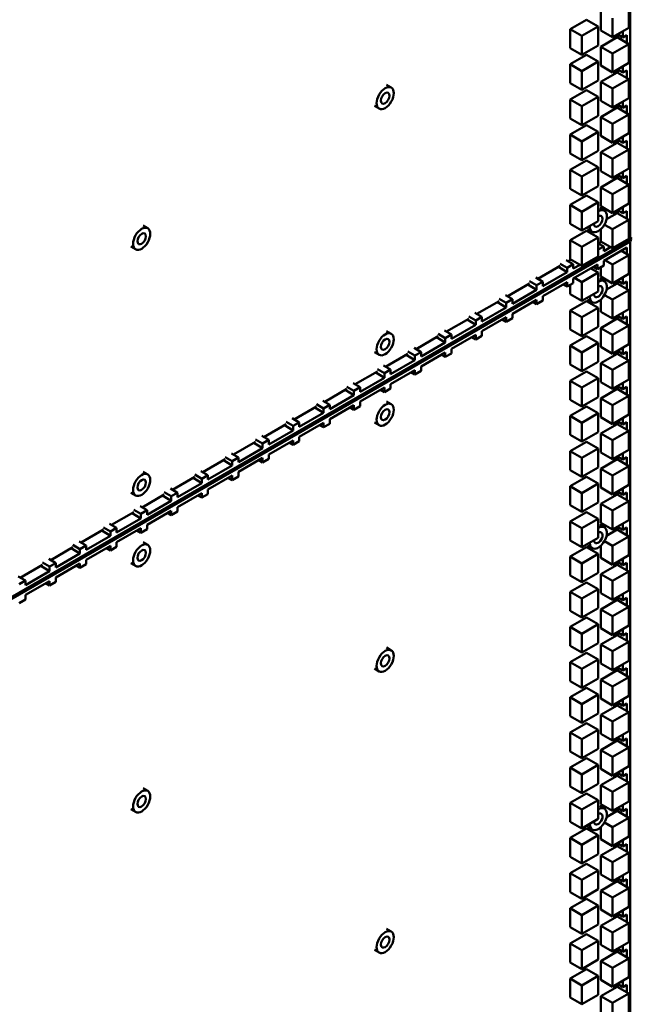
# Model space of a CAD drawing. Header units: millimetres. Extents: x 0 to 6049, y -120 to 1682.
# Tile 203 of 256: x 2022 to 2078, y 502 to 591. Entities that reach past the tile are written whole.
import ezdxf

# ---------------------------------------------------------------- set-up
doc = ezdxf.new("R2010")
doc.units = ezdxf.units.MM
doc.header["$LTSCALE"] = 2
doc.layers.add('Sichtbar (ISO)', color=7, linetype='Continuous', lineweight=50)

msp = doc.modelspace()

# ---------------------------------------------------------------- linework, layer by layer
at = {"layer": 'Sichtbar (ISO)'}
for p, q in [((2077.541, 571.061), (2077.541, 775.021)), ((2074.854, 590.039), (2074.854, 591.754)), ((2077.399, 591.999), (2077.399, 590.284)), ((2072.092, 590.159), (2073.576, 591.016)), ((2073.152, 589.547), (2074.637, 590.404)), ((2073.576, 591.016), (2074.637, 590.404)), ((2074.637, 590.404), (2074.637, 588.689)), ((2075.914, 589.427), (2075.914, 591.141)), ((2072.092, 588.444), (2072.092, 590.159)), ((2072.092, 590.159), (2073.152, 589.547)), ((2073.152, 587.832), (2073.152, 589.547)), ((2074.854, 590.039), (2075.914, 589.427)), ((2074.854, 588.564), (2076.339, 589.422)), ((2077.399, 590.284), (2075.914, 589.427)), ((2076.339, 589.422), (2077.399, 588.809)), ((2076.373, 589.692), (2076.869, 589.406)), ((2076.409, 589.381), (2076.409, 589.671)), ((2076.869, 589.406), (2076.869, 589.978)), ((2077.222, 589.61), (2076.869, 589.406)), ((2077.222, 589.61), (2077.222, 588.911)), ((2074.637, 588.689), (2073.152, 587.832)), ((2074.854, 586.85), (2074.854, 588.564)), ((2074.854, 588.564), (2075.914, 587.952)), ((2075.914, 587.952), (2077.399, 588.809)), ((2077.399, 588.809), (2077.399, 587.094)), ((2072.092, 588.444), (2073.152, 587.832)), ((2072.092, 586.969), (2073.576, 587.827)), ((2073.576, 587.827), (2074.637, 587.214)), ((2075.914, 586.237), (2075.914, 587.952)), ((2072.092, 585.255), (2072.092, 586.969)), ((2072.092, 586.969), (2073.152, 586.357)), ((2073.152, 586.357), (2074.637, 587.214)), ((2074.637, 587.214), (2074.637, 585.5)), ((2074.854, 586.85), (2075.914, 586.237)), ((2077.399, 587.094), (2075.914, 586.237)), ((2076.869, 586.216), (2076.869, 586.788)), ((2073.152, 584.642), (2073.152, 586.357)), ((2074.854, 585.375), (2076.339, 586.232)), ((2076.339, 586.232), (2077.399, 585.62)), ((2076.374, 586.502), (2076.869, 586.216)), ((2076.409, 586.191), (2076.409, 586.482)), ((2077.222, 586.42), (2076.869, 586.216)), ((2077.222, 586.42), (2077.222, 585.722)), ((2055.426, 585.098), (2055.851, 584.853)), ((2072.092, 585.255), (2073.152, 584.642)), ((2074.637, 585.5), (2073.152, 584.642)), ((2074.854, 583.66), (2074.854, 585.375)), ((2074.854, 585.375), (2075.914, 584.762)), ((2075.914, 584.762), (2077.399, 585.62)), ((2077.399, 585.62), (2077.399, 583.905)), ((2072.092, 583.78), (2073.576, 584.637)), ((2073.576, 584.637), (2074.637, 584.025)), ((2075.914, 583.048), (2075.914, 584.762)), ((2054.326, 583.193), (2054.751, 582.948)), ((2072.092, 582.065), (2072.092, 583.78)), ((2072.092, 583.78), (2073.152, 583.168)), ((2073.152, 583.168), (2074.637, 584.025)), ((2073.152, 581.453), (2073.152, 583.168)), ((2074.637, 584.025), (2074.637, 582.31)), ((2074.854, 583.66), (2075.914, 583.048)), ((2077.399, 583.905), (2075.914, 583.048)), ((2076.374, 583.313), (2076.869, 583.027)), ((2076.409, 583.002), (2076.409, 583.292)), ((2076.869, 583.027), (2076.869, 583.599)), ((2077.222, 583.231), (2076.869, 583.027)), ((2077.222, 583.231), (2077.222, 582.532)), ((2074.637, 582.31), (2073.152, 581.453)), ((2074.854, 582.185), (2076.339, 583.043)), ((2075.914, 581.573), (2077.399, 582.43)), ((2076.339, 583.043), (2077.399, 582.43)), ((2077.399, 582.43), (2077.399, 580.716)), ((2072.092, 582.065), (2073.152, 581.453)), ((2072.092, 580.591), (2073.576, 581.448)), ((2073.576, 581.448), (2074.637, 580.836)), ((2074.854, 580.471), (2074.854, 582.185)), ((2074.854, 582.185), (2075.914, 581.573)), ((2075.914, 579.858), (2075.914, 581.573)), ((2072.092, 578.876), (2072.092, 580.591)), ((2072.092, 580.591), (2073.152, 579.978)), ((2073.152, 579.978), (2074.637, 580.836)), ((2074.637, 580.836), (2074.637, 579.121)), ((2074.854, 580.471), (2075.914, 579.858)), ((2077.399, 580.716), (2075.914, 579.858)), ((2073.152, 578.264), (2073.152, 579.978)), ((2074.854, 578.996), (2076.339, 579.853)), ((2076.339, 579.853), (2077.399, 579.241)), ((2076.374, 580.124), (2076.869, 579.838)), ((2076.409, 579.812), (2076.409, 580.103)), ((2076.869, 579.838), (2076.869, 580.409)), ((2077.222, 580.042), (2076.869, 579.838)), ((2077.222, 580.042), (2077.222, 579.343)), ((2072.092, 578.876), (2073.152, 578.264)), ((2074.637, 579.121), (2073.152, 578.264)), ((2074.854, 577.281), (2074.854, 578.996)), ((2074.854, 578.996), (2075.914, 578.383)), ((2075.914, 578.383), (2077.399, 579.241)), ((2077.399, 579.241), (2077.399, 577.526)), ((2072.092, 577.401), (2073.576, 578.258)), ((2073.576, 578.258), (2074.637, 577.646)), ((2075.914, 576.669), (2075.914, 578.383)), ((2072.092, 575.687), (2072.092, 577.401)), ((2072.092, 577.401), (2073.152, 576.789)), ((2073.152, 576.789), (2074.637, 577.646)), ((2074.637, 577.646), (2074.637, 575.931)), ((2074.854, 577.281), (2075.914, 576.669)), ((2077.399, 577.526), (2075.914, 576.669)), ((2076.374, 576.934), (2076.869, 576.649)), ((2076.409, 576.623), (2076.409, 576.914)), ((2076.869, 576.649), (2076.869, 577.22)), ((2073.152, 575.074), (2073.152, 576.789)), ((2074.854, 575.806), (2076.339, 576.664)), ((2075.914, 575.194), (2077.399, 576.051)), ((2076.339, 576.664), (2077.399, 576.051)), ((2077.222, 576.853), (2076.869, 576.649)), ((2077.222, 576.853), (2077.222, 576.153)), ((2077.399, 576.051), (2077.399, 574.337)), ((2072.092, 575.687), (2073.152, 575.074)), ((2074.637, 575.931), (2073.152, 575.074)), ((2074.854, 574.092), (2074.854, 575.806)), ((2074.854, 575.806), (2075.914, 575.194)), ((2075.914, 573.479), (2075.914, 575.194)), ((2072.092, 574.212), (2073.576, 575.069)), ((2073.152, 573.599), (2074.637, 574.457)), ((2073.576, 575.069), (2074.637, 574.457)), ((2074.637, 574.457), (2074.637, 572.742)), ((2077.399, 574.337), (2075.914, 573.479)), ((2072.092, 572.497), (2072.092, 574.212)), ((2072.092, 574.212), (2073.152, 573.599)), ((2073.152, 571.885), (2073.152, 573.599)), ((2074.76, 573.936), (2075.184, 573.691)), ((2074.854, 574.092), (2075.914, 573.479)), ((2075.382, 572.922), (2076.339, 573.474)), ((2076.339, 573.474), (2077.399, 572.862)), ((2076.374, 573.745), (2076.869, 573.459)), ((2076.409, 573.433), (2076.409, 573.725)), ((2076.869, 573.459), (2076.869, 574.031)), ((2077.222, 573.664), (2076.869, 573.459)), ((2077.222, 573.664), (2077.222, 572.964)), ((2072.092, 572.497), (2073.152, 571.885)), ((2074.637, 572.742), (2073.152, 571.885)), ((2075.914, 572.005), (2077.399, 572.862)), ((2077.399, 572.862), (2077.399, 571.147)), ((2033.331, 572.341), (2033.755, 572.096)), ((2072.092, 571.022), (2073.576, 571.88)), ((2073.576, 571.88), (2074.637, 571.267)), ((2073.66, 572.031), (2074.084, 571.786)), ((2074.854, 570.902), (2074.854, 572.003)), ((2075.187, 572.425), (2075.914, 572.005)), ((2075.914, 570.29), (2075.914, 572.005)), ((1900.905, 469.08), (2077.541, 571.061)), ((2077.541, 570.897), (1900.905, 468.917)), ((2072.092, 569.308), (2072.092, 571.022)), ((2072.092, 571.022), (2073.152, 570.41)), ((2073.152, 570.41), (2074.637, 571.267)), ((2074.637, 571.267), (2074.637, 569.553)), ((2074.637, 570.726), (2075.127, 570.443)), ((2074.668, 570.708), (2074.929, 570.859)), ((2074.854, 570.902), (2075.914, 570.29)), ((2077.399, 571.147), (2075.914, 570.29)), ((2077.541, 570.897), (2077.389, 570.973)), ((2077.682, 571.142), (2077.541, 571.236)), ((2077.541, 571.061), (2077.682, 570.979)), ((2077.541, 366.936), (2077.541, 570.897)), ((2032.231, 570.436), (2032.655, 570.191)), ((2073.152, 568.695), (2073.152, 570.41)), ((2074.637, 570.16), (2075.127, 570.443)), ((2075.127, 570.443), (2075.127, 570.035)), ((2075.742, 570.389), (2075.127, 570.035)), ((2075.127, 569.136), (2077.222, 570.346)), ((2076.727, 570.06), (2077.399, 569.672)), ((2077.222, 570.346), (2077.222, 569.775)), ((2071.163, 568.889), (2071.8, 568.522)), ((2071.729, 569.216), (2072.365, 568.848)), ((2071.906, 569.114), (2072.167, 569.264)), ((2072.092, 569.308), (2073.152, 568.695)), ((2074.637, 569.553), (2073.152, 568.695)), ((2075.127, 569.136), (2075.127, 568.728)), ((2075.243, 569.203), (2075.914, 568.815)), ((2075.914, 568.815), (2077.399, 569.672)), ((2077.399, 569.672), (2077.399, 567.958)), ((2069.144, 567.519), (2071.163, 568.685)), ((2071.8, 568.113), (2069.603, 566.845)), ((2071.8, 568.113), (2071.014, 568.599)), ((2071.8, 568.522), (2072.365, 568.848)), ((2071.8, 568.113), (2071.8, 568.522)), ((2072.365, 568.848), (2072.365, 568.44)), ((2072.365, 567.542), (2074.562, 568.81)), ((2072.98, 568.795), (2072.365, 568.44)), ((2073.152, 567.22), (2074.637, 568.078)), ((2073.965, 568.466), (2074.637, 568.078)), ((2074.208, 568.606), (2074.562, 568.402)), ((2074.562, 568.402), (2074.562, 568.81)), ((2075.127, 568.728), (2074.562, 568.402)), ((2074.637, 568.078), (2074.637, 566.363)), ((2074.854, 567.713), (2074.854, 568.57)), ((2075.914, 567.101), (2075.914, 568.815)), ((2066.382, 565.924), (2068.401, 567.09)), ((2068.401, 567.294), (2069.038, 566.927)), ((2068.967, 567.621), (2069.603, 567.254)), ((2069.038, 566.927), (2069.603, 567.254)), ((2069.603, 567.254), (2069.603, 566.845)), ((2069.603, 565.947), (2071.8, 567.215)), ((2071.8, 566.807), (2071.8, 567.215)), ((2072.365, 567.134), (2071.8, 566.807)), ((2072.365, 567.542), (2072.365, 567.134)), ((2072.48, 567.608), (2073.152, 567.22)), ((2073.152, 565.506), (2073.152, 567.22)), ((2074.76, 567.551), (2075.184, 567.306)), ((2074.854, 567.713), (2075.914, 567.101)), ((2075.384, 566.544), (2076.339, 567.095)), ((2077.399, 567.958), (2075.914, 567.101)), ((2076.339, 567.095), (2077.399, 566.483)), ((2076.363, 567.36), (2076.869, 567.068)), ((2076.409, 567.055), (2076.409, 567.333)), ((2076.869, 567.068), (2076.869, 567.652)), ((2077.222, 567.272), (2076.869, 567.068)), ((2077.222, 567.272), (2077.222, 566.585)), ((2069.038, 566.519), (2066.841, 565.251)), ((2069.038, 566.519), (2068.252, 567.004)), ((2069.038, 566.519), (2069.038, 566.927)), ((2071.446, 567.011), (2071.8, 566.807)), ((2072.092, 566.118), (2072.092, 566.976)), ((2074.637, 566.363), (2073.152, 565.506)), ((2075.914, 565.626), (2077.399, 566.483)), ((2077.399, 566.483), (2077.399, 564.768)), ((2063.62, 564.33), (2065.639, 565.496)), ((2066.276, 564.924), (2065.49, 565.409)), ((2065.639, 565.7), (2066.276, 565.332)), ((2066.205, 566.026), (2066.841, 565.659)), ((2066.276, 565.332), (2066.841, 565.659)), ((2066.276, 564.924), (2066.276, 565.332)), ((2066.841, 565.659), (2066.841, 565.251)), ((2066.841, 564.353), (2069.038, 565.621)), ((2068.684, 565.417), (2069.038, 565.212)), ((2069.038, 565.212), (2069.038, 565.621)), ((2069.603, 565.539), (2069.038, 565.212)), ((2069.603, 565.947), (2069.603, 565.539)), ((2072.092, 566.118), (2073.152, 565.506)), ((2072.092, 564.643), (2073.576, 565.501)), ((2073.576, 565.501), (2074.637, 564.888)), ((2073.66, 565.646), (2074.084, 565.401)), ((2074.854, 564.523), (2074.854, 565.618)), ((2075.189, 566.044), (2075.914, 565.626)), ((2075.914, 563.911), (2075.914, 565.626)), ((2063.443, 564.432), (2064.079, 564.064)), ((2066.276, 564.924), (2064.079, 563.656)), ((2072.092, 562.929), (2072.092, 564.643)), ((2072.092, 564.643), (2073.152, 564.031)), ((2073.152, 564.031), (2074.637, 564.888)), ((2074.637, 564.888), (2074.637, 563.174)), ((2074.854, 564.523), (2075.914, 563.911)), ((2077.399, 564.768), (2075.914, 563.911)), ((2076.869, 563.879), (2076.869, 564.462)), ((2060.858, 562.735), (2062.877, 563.901)), ((2063.514, 563.33), (2062.728, 563.815)), ((2062.877, 564.105), (2063.514, 563.738)), ((2063.514, 563.738), (2064.079, 564.064)), ((2063.514, 563.33), (2063.514, 563.738)), ((2064.079, 564.064), (2064.079, 563.656)), ((2064.079, 562.758), (2066.276, 564.026)), ((2065.922, 563.822), (2066.276, 563.618)), ((2066.276, 563.618), (2066.276, 564.026)), ((2066.841, 563.944), (2066.276, 563.618)), ((2066.841, 564.353), (2066.841, 563.944)), ((2073.152, 562.316), (2073.152, 564.031)), ((2074.854, 563.049), (2076.339, 563.906)), ((2076.339, 563.906), (2077.399, 563.294)), ((2076.363, 564.17), (2076.869, 563.879)), ((2076.409, 563.865), (2076.409, 564.144)), ((2077.222, 564.083), (2076.869, 563.879)), ((2077.222, 564.083), (2077.222, 563.396)), ((2055.426, 562.774), (2055.851, 562.529)), ((2060.681, 562.837), (2061.317, 562.47)), ((2063.514, 563.33), (2061.317, 562.062)), ((2064.079, 562.758), (2064.079, 562.35)), ((2072.092, 562.929), (2073.152, 562.316)), ((2074.637, 563.174), (2073.152, 562.316)), ((2074.854, 561.334), (2074.854, 563.049)), ((2074.854, 563.049), (2075.914, 562.436)), ((2075.914, 562.436), (2077.399, 563.294)), ((2077.399, 563.294), (2077.399, 561.579)), ((2058.096, 561.141), (2060.115, 562.306)), ((2060.752, 561.735), (2058.556, 560.467)), ((2060.752, 561.735), (2059.966, 562.22)), ((2060.115, 562.511), (2060.752, 562.143)), ((2060.752, 562.143), (2061.317, 562.47)), ((2060.752, 561.735), (2060.752, 562.143)), ((2061.317, 562.47), (2061.317, 562.062)), ((2061.317, 561.163), (2063.514, 562.431)), ((2063.16, 562.227), (2063.514, 562.023)), ((2063.514, 562.023), (2063.514, 562.431)), ((2064.079, 562.35), (2063.514, 562.023)), ((2072.092, 561.454), (2073.576, 562.311)), ((2073.576, 562.311), (2074.637, 561.699)), ((2075.914, 560.722), (2075.914, 562.436)), ((2054.326, 560.868), (2054.751, 560.623)), ((2057.353, 560.916), (2057.99, 560.549)), ((2057.919, 561.243), (2058.556, 560.875)), ((2057.99, 560.549), (2058.556, 560.875)), ((2058.556, 560.875), (2058.556, 560.467)), ((2058.556, 559.569), (2060.752, 560.837)), ((2060.752, 560.429), (2060.752, 560.837)), ((2061.317, 561.163), (2061.317, 560.755)), ((2072.092, 559.739), (2072.092, 561.454)), ((2072.092, 561.454), (2073.152, 560.842)), ((2073.152, 560.842), (2074.637, 561.699)), ((2073.152, 559.127), (2073.152, 560.842)), ((2074.637, 561.699), (2074.637, 559.984)), ((2074.854, 561.334), (2075.914, 560.722)), ((2077.399, 561.579), (2075.914, 560.722)), ((2076.364, 560.981), (2076.869, 560.689)), ((2076.409, 560.676), (2076.409, 560.955)), ((2076.869, 560.689), (2076.869, 561.273)), ((2077.222, 560.894), (2076.869, 560.689)), ((2077.222, 560.894), (2077.222, 560.206)), ((2055.334, 559.546), (2057.353, 560.712)), ((2057.99, 560.14), (2055.794, 558.872)), ((2057.99, 560.14), (2057.204, 560.626)), ((2057.99, 560.14), (2057.99, 560.549)), ((2060.398, 560.633), (2060.752, 560.429)), ((2061.317, 560.755), (2060.752, 560.429)), ((2074.637, 559.984), (2073.152, 559.127)), ((2074.854, 559.859), (2076.339, 560.717)), ((2075.914, 559.247), (2077.399, 560.104)), ((2076.339, 560.717), (2077.399, 560.104)), ((2077.399, 560.104), (2077.399, 558.39)), ((2052.572, 557.951), (2054.591, 559.117)), ((2054.591, 559.321), (2055.228, 558.954)), ((2055.157, 559.648), (2055.794, 559.281)), ((2055.228, 558.954), (2055.794, 559.281)), ((2055.794, 559.281), (2055.794, 558.872)), ((2055.794, 557.974), (2057.99, 559.242)), ((2057.636, 559.038), (2057.99, 558.834)), ((2057.99, 558.834), (2057.99, 559.242)), ((2058.556, 559.161), (2057.99, 558.834)), ((2058.556, 559.569), (2058.556, 559.161)), ((2072.092, 559.739), (2073.152, 559.127)), ((2072.092, 558.265), (2073.576, 559.122)), ((2073.576, 559.122), (2074.637, 558.509)), ((2074.854, 558.145), (2074.854, 559.859)), ((2074.854, 559.859), (2075.914, 559.247)), ((2075.914, 557.532), (2075.914, 559.247)), ((2055.228, 558.546), (2053.032, 557.278)), ((2055.228, 558.546), (2054.442, 559.031)), ((2055.228, 558.546), (2055.228, 558.954)), ((2072.092, 556.55), (2072.092, 558.265)), ((2072.092, 558.265), (2073.152, 557.652)), ((2073.152, 557.652), (2074.637, 558.509)), ((2074.637, 558.509), (2074.637, 556.795)), ((2074.854, 558.145), (2075.914, 557.532)), ((2077.399, 558.39), (2075.914, 557.532)), ((2049.81, 556.357), (2051.83, 557.523)), ((2052.466, 556.951), (2051.68, 557.436)), ((2051.83, 557.727), (2052.466, 557.359)), ((2052.395, 558.053), (2053.032, 557.686)), ((2052.466, 557.359), (2053.032, 557.686)), ((2052.466, 556.951), (2052.466, 557.359)), ((2053.032, 557.686), (2053.032, 557.278)), ((2053.032, 556.38), (2055.228, 557.648)), ((2054.874, 557.443), (2055.228, 557.239)), ((2055.228, 557.239), (2055.228, 557.648)), ((2055.794, 557.566), (2055.228, 557.239)), ((2055.794, 557.974), (2055.794, 557.566)), ((2073.152, 555.937), (2073.152, 557.652)), ((2074.854, 556.67), (2076.339, 557.527)), ((2076.339, 557.527), (2077.399, 556.915)), ((2076.364, 557.792), (2076.869, 557.5)), ((2076.409, 557.486), (2076.409, 557.766)), ((2076.869, 557.5), (2076.869, 558.083)), ((2077.222, 557.704), (2076.869, 557.5)), ((2077.222, 557.704), (2077.222, 557.017)), ((2049.633, 556.459), (2050.27, 556.091)), ((2052.466, 556.951), (2050.27, 555.683)), ((2053.032, 556.38), (2053.032, 555.971)), ((2055.426, 556.389), (2055.851, 556.144)), ((2072.092, 556.55), (2073.152, 555.937)), ((2074.637, 556.795), (2073.152, 555.937)), ((2074.854, 554.955), (2074.854, 556.67)), ((2074.854, 556.67), (2075.914, 556.057)), ((2075.914, 556.057), (2077.399, 556.915)), ((2077.399, 556.915), (2077.399, 555.2)), ((2047.048, 554.762), (2049.068, 555.928)), ((2049.704, 555.356), (2048.918, 555.842)), ((2049.068, 556.132), (2049.704, 555.765)), ((2049.704, 555.765), (2050.27, 556.091)), ((2049.704, 555.356), (2049.704, 555.765)), ((2050.27, 556.091), (2050.27, 555.683)), ((2050.27, 554.785), (2052.466, 556.053)), ((2052.112, 555.849), (2052.466, 555.645)), ((2052.466, 555.645), (2052.466, 556.053)), ((2053.032, 555.971), (2052.466, 555.645)), ((2072.092, 555.075), (2073.576, 555.932)), ((2073.576, 555.932), (2074.637, 555.32)), ((2075.914, 554.343), (2075.914, 556.057)), ((2046.871, 554.864), (2047.508, 554.497)), ((2049.704, 555.356), (2047.508, 554.088)), ((2050.27, 554.785), (2050.27, 554.377)), ((2072.092, 553.36), (2072.092, 555.075)), ((2072.092, 555.075), (2073.152, 554.463)), ((2073.152, 554.463), (2074.637, 555.32)), ((2074.637, 555.32), (2074.637, 553.605)), ((2074.854, 554.955), (2075.914, 554.343)), ((2077.399, 555.2), (2075.914, 554.343)), ((2076.364, 554.602), (2076.869, 554.311)), ((2076.409, 554.297), (2076.409, 554.576)), ((2076.869, 554.311), (2076.869, 554.894)), ((2044.286, 553.167), (2046.306, 554.333)), ((2046.942, 553.762), (2044.746, 552.494)), ((2046.942, 553.762), (2046.156, 554.247)), ((2046.306, 554.538), (2046.942, 554.17)), ((2046.942, 554.17), (2047.508, 554.497)), ((2046.942, 553.762), (2046.942, 554.17)), ((2047.508, 554.497), (2047.508, 554.088)), ((2047.508, 553.19), (2049.704, 554.458)), ((2049.35, 554.254), (2049.704, 554.05)), ((2049.704, 554.05), (2049.704, 554.458)), ((2050.27, 554.377), (2049.704, 554.05)), ((2054.326, 554.483), (2054.751, 554.238)), ((2073.152, 552.748), (2073.152, 554.463)), ((2074.854, 553.48), (2076.339, 554.338)), ((2075.914, 552.868), (2077.399, 553.725)), ((2076.339, 554.338), (2077.399, 553.725)), ((2077.222, 554.515), (2076.869, 554.311)), ((2077.222, 554.515), (2077.222, 553.827)), ((2077.399, 553.725), (2077.399, 552.011)), ((2043.544, 552.943), (2044.18, 552.575)), ((2044.109, 553.269), (2044.746, 552.902)), ((2044.18, 552.575), (2044.746, 552.902)), ((2044.746, 552.902), (2044.746, 552.494)), ((2044.746, 551.596), (2046.942, 552.864)), ((2046.942, 552.455), (2046.942, 552.864)), ((2047.508, 553.19), (2047.508, 552.782)), ((2072.092, 553.36), (2073.152, 552.748)), ((2074.637, 553.605), (2073.152, 552.748)), ((2074.854, 551.766), (2074.854, 553.48)), ((2074.854, 553.48), (2075.914, 552.868)), ((2075.914, 551.153), (2075.914, 552.868)), ((2041.524, 551.573), (2043.544, 552.739)), ((2044.18, 552.167), (2041.984, 550.899)), ((2044.18, 552.167), (2043.394, 552.653)), ((2044.18, 552.167), (2044.18, 552.575)), ((2046.588, 552.66), (2046.942, 552.455)), ((2047.508, 552.782), (2046.942, 552.455)), ((2072.092, 551.886), (2073.576, 552.743)), ((2073.152, 551.273), (2074.637, 552.131)), ((2073.576, 552.743), (2074.637, 552.131)), ((2074.637, 552.131), (2074.637, 550.416)), ((2077.399, 552.011), (2075.914, 551.153)), ((2038.762, 549.978), (2040.782, 551.144)), ((2041.418, 550.573), (2040.632, 551.058)), ((2040.782, 551.348), (2041.418, 550.981)), ((2041.347, 551.675), (2041.984, 551.307)), ((2041.418, 550.981), (2041.984, 551.307)), ((2041.984, 551.307), (2041.984, 550.899)), ((2041.984, 550.001), (2044.18, 551.269)), ((2043.826, 551.065), (2044.18, 550.861)), ((2044.18, 550.861), (2044.18, 551.269)), ((2044.746, 551.187), (2044.18, 550.861)), ((2044.746, 551.596), (2044.746, 551.187)), ((2072.092, 550.171), (2072.092, 551.886)), ((2072.092, 551.886), (2073.152, 551.273)), ((2073.152, 549.559), (2073.152, 551.273)), ((2074.854, 551.766), (2075.914, 551.153)), ((2074.854, 550.291), (2076.339, 551.148)), ((2076.339, 551.148), (2077.399, 550.536)), ((2076.364, 551.413), (2076.869, 551.122)), ((2076.409, 551.107), (2076.409, 551.387)), ((2076.869, 551.122), (2076.869, 551.704)), ((2077.222, 551.326), (2076.869, 551.122)), ((2077.222, 551.326), (2077.222, 550.638)), ((2041.418, 550.573), (2039.222, 549.305)), ((2041.418, 550.573), (2041.418, 550.981)), ((2072.092, 550.171), (2073.152, 549.559)), ((2074.637, 550.416), (2073.152, 549.559)), ((2074.854, 548.576), (2074.854, 550.291)), ((2074.854, 550.291), (2075.914, 549.679)), ((2075.914, 549.679), (2077.399, 550.536)), ((2077.399, 550.536), (2077.399, 548.821)), ((2033.331, 550.017), (2033.755, 549.772)), ((2036, 548.384), (2038.02, 549.55)), ((2038.656, 548.978), (2037.87, 549.463)), ((2038.02, 549.754), (2038.656, 549.386)), ((2038.585, 550.08), (2039.222, 549.713)), ((2038.656, 549.386), (2039.222, 549.713)), ((2038.656, 548.978), (2038.656, 549.386)), ((2039.222, 549.713), (2039.222, 549.305)), ((2039.222, 548.406), (2041.418, 549.674)), ((2041.065, 549.47), (2041.418, 549.266)), ((2041.418, 549.266), (2041.418, 549.674)), ((2041.984, 549.593), (2041.418, 549.266)), ((2041.984, 550.001), (2041.984, 549.593)), ((2072.092, 548.696), (2073.576, 549.554)), ((2073.576, 549.554), (2074.637, 548.941)), ((2075.914, 547.964), (2075.914, 549.679)), ((2035.823, 548.486), (2036.46, 548.118)), ((2038.656, 548.978), (2036.46, 547.71)), ((2039.222, 548.406), (2039.222, 547.998)), ((2072.092, 546.982), (2072.092, 548.696)), ((2072.092, 548.696), (2073.152, 548.084)), ((2073.152, 548.084), (2074.637, 548.941)), ((2074.637, 548.941), (2074.637, 547.226)), ((2074.854, 548.576), (2075.914, 547.964)), ((2077.399, 548.821), (2075.914, 547.964)), ((2076.869, 547.932), (2076.869, 548.515)), ((2032.231, 548.112), (2032.655, 547.867)), ((2033.238, 546.789), (2035.258, 547.955)), ((2035.894, 547.383), (2035.108, 547.869)), ((2035.258, 548.159), (2035.894, 547.792)), ((2035.894, 547.792), (2036.46, 548.118)), ((2035.894, 547.383), (2035.894, 547.792)), ((2036.46, 548.118), (2036.46, 547.71)), ((2036.46, 546.812), (2038.656, 548.08)), ((2038.303, 547.876), (2038.656, 547.672)), ((2038.656, 547.672), (2038.656, 548.08)), ((2039.222, 547.998), (2038.656, 547.672)), ((2073.152, 546.369), (2073.152, 548.084)), ((2074.854, 547.101), (2076.339, 547.959)), ((2076.339, 547.959), (2077.399, 547.346)), ((2076.364, 548.224), (2076.869, 547.932)), ((2076.409, 547.918), (2076.409, 548.198)), ((2077.222, 548.137), (2076.869, 547.932)), ((2077.222, 548.137), (2077.222, 547.448)), ((2032.496, 546.564), (2033.132, 546.197)), ((2033.061, 546.891), (2033.698, 546.524)), ((2035.894, 547.383), (2033.698, 546.115)), ((2036.46, 546.812), (2036.46, 546.404)), ((2072.092, 546.982), (2073.152, 546.369)), ((2074.637, 547.226), (2073.152, 546.369)), ((2074.854, 545.387), (2074.854, 547.101)), ((2074.854, 547.101), (2075.914, 546.489)), ((2075.914, 546.489), (2077.399, 547.346)), ((2077.399, 547.346), (2077.399, 545.632)), ((2030.476, 545.194), (2032.496, 546.36)), ((2033.132, 545.789), (2030.936, 544.521)), ((2033.132, 545.789), (2032.346, 546.274)), ((2033.132, 546.197), (2033.698, 546.524)), ((2033.132, 545.789), (2033.132, 546.197)), ((2033.698, 546.524), (2033.698, 546.115)), ((2033.698, 545.217), (2035.894, 546.485)), ((2035.541, 546.281), (2035.894, 546.077)), ((2035.894, 546.077), (2035.894, 546.485)), ((2036.46, 546.404), (2035.894, 546.077)), ((2072.092, 545.507), (2073.576, 546.364)), ((2073.152, 544.894), (2074.637, 545.752)), ((2073.576, 546.364), (2074.637, 545.752)), ((2074.637, 545.752), (2074.637, 544.037)), ((2075.914, 544.774), (2075.914, 546.489)), ((2027.714, 543.6), (2029.734, 544.766)), ((2029.734, 544.97), (2030.37, 544.602)), ((2030.3, 545.296), (2030.936, 544.929)), ((2030.37, 544.602), (2030.936, 544.929)), ((2030.936, 544.929), (2030.936, 544.521)), ((2030.936, 543.623), (2033.132, 544.891)), ((2033.132, 544.482), (2033.132, 544.891)), ((2033.698, 544.809), (2033.132, 544.482)), ((2033.698, 545.217), (2033.698, 544.809)), ((2072.092, 543.792), (2072.092, 545.507)), ((2072.092, 545.507), (2073.152, 544.894)), ((2073.152, 543.18), (2073.152, 544.894)), ((2074.76, 545.226), (2075.184, 544.981)), ((2074.854, 545.387), (2075.914, 544.774)), ((2075.383, 544.218), (2076.339, 544.769)), ((2077.399, 545.632), (2075.914, 544.774)), ((2076.339, 544.769), (2077.399, 544.157)), ((2076.365, 545.034), (2076.869, 544.743)), ((2076.409, 544.729), (2076.409, 545.009)), ((2076.869, 544.743), (2076.869, 545.326)), ((2077.222, 544.947), (2076.869, 544.743)), ((2077.222, 544.947), (2077.222, 544.259)), ((2030.37, 544.194), (2028.174, 542.926)), ((2030.37, 544.194), (2029.585, 544.679)), ((2030.37, 544.194), (2030.37, 544.602)), ((2032.779, 544.686), (2033.132, 544.482)), ((2074.637, 544.037), (2073.152, 543.18)), ((2075.914, 543.3), (2077.399, 544.157)), ((2077.399, 544.157), (2077.399, 542.442)), ((2024.952, 542.005), (2026.972, 543.171)), ((2027.608, 542.6), (2026.823, 543.085)), ((2026.972, 543.375), (2027.608, 543.008)), ((2027.538, 543.702), (2028.174, 543.334)), ((2027.608, 543.008), (2028.174, 543.334)), ((2027.608, 542.6), (2027.608, 543.008)), ((2028.174, 543.334), (2028.174, 542.926)), ((2028.174, 542.028), (2030.37, 543.296)), ((2030.017, 543.092), (2030.37, 542.888)), ((2030.37, 542.888), (2030.37, 543.296)), ((2030.936, 543.214), (2030.37, 542.888)), ((2030.936, 543.623), (2030.936, 543.214)), ((2033.331, 543.632), (2033.755, 543.387)), ((2072.092, 543.792), (2073.152, 543.18)), ((2072.092, 542.317), (2073.576, 543.175)), ((2073.576, 543.175), (2074.637, 542.562)), ((2073.66, 543.321), (2074.084, 543.076)), ((2074.854, 542.197), (2074.854, 543.294)), ((2075.189, 543.719), (2075.914, 543.3)), ((2075.914, 541.585), (2075.914, 543.3)), ((2024.776, 542.107), (2025.412, 541.74)), ((2027.608, 542.6), (2025.412, 541.332)), ((2072.092, 540.603), (2072.092, 542.317)), ((2072.092, 542.317), (2073.152, 541.705)), ((2073.152, 541.705), (2074.637, 542.562)), ((2074.637, 542.562), (2074.637, 540.848)), ((2074.854, 542.197), (2075.914, 541.585)), ((2077.399, 542.442), (2075.914, 541.585)), ((2076.869, 541.554), (2076.869, 542.136)), ((2022.19, 540.41), (2024.21, 541.576)), ((2024.846, 541.005), (2024.061, 541.49)), ((2024.21, 541.781), (2024.846, 541.413)), ((2024.846, 541.413), (2025.412, 541.74)), ((2024.846, 541.005), (2024.846, 541.413)), ((2025.412, 541.74), (2025.412, 541.332)), ((2025.412, 540.433), (2027.608, 541.701)), ((2027.255, 541.497), (2027.608, 541.293)), ((2027.608, 541.293), (2027.608, 541.701)), ((2028.174, 541.62), (2027.608, 541.293)), ((2028.174, 542.028), (2028.174, 541.62)), ((2032.231, 541.727), (2032.655, 541.482)), ((2073.152, 539.99), (2073.152, 541.705)), ((2074.854, 540.723), (2076.339, 541.58)), ((2076.339, 541.58), (2077.399, 540.968)), ((2076.365, 541.845), (2076.869, 541.554)), ((2076.409, 541.539), (2076.409, 541.819)), ((2077.222, 541.758), (2076.869, 541.554)), ((2077.222, 541.758), (2077.222, 541.07)), ((2022.014, 540.513), (2022.65, 540.145)), ((2024.846, 541.005), (2022.65, 539.737)), ((2025.412, 540.433), (2025.412, 540.025)), ((2072.092, 540.603), (2073.152, 539.99)), ((2074.637, 540.848), (2073.152, 539.99)), ((2074.854, 539.008), (2074.854, 540.723)), ((2074.854, 540.723), (2075.914, 540.11)), ((2075.914, 540.11), (2077.399, 540.968)), ((2077.399, 540.968), (2077.399, 539.253)), ((2022.084, 539.819), (2022.65, 540.145)), ((2022.65, 540.145), (2022.65, 539.737)), ((2022.65, 538.839), (2024.846, 540.107)), ((2024.493, 539.903), (2024.846, 539.699)), ((2024.846, 539.699), (2024.846, 540.107)), ((2025.412, 540.025), (2024.846, 539.699)), ((2072.092, 539.128), (2073.576, 539.985)), ((2073.576, 539.985), (2074.637, 539.373)), ((2075.914, 538.396), (2075.914, 540.11)), ((2022.65, 538.839), (2022.65, 538.43)), ((2072.092, 537.413), (2072.092, 539.128)), ((2072.092, 539.128), (2073.152, 538.515)), ((2073.152, 538.515), (2074.637, 539.373)), ((2073.152, 536.801), (2073.152, 538.515)), ((2074.637, 539.373), (2074.637, 537.658)), ((2074.854, 539.008), (2075.914, 538.396)), ((2077.399, 539.253), (2075.914, 538.396)), ((2076.365, 538.656), (2076.869, 538.365)), ((2076.409, 538.35), (2076.409, 538.63)), ((2076.869, 538.365), (2076.869, 538.947)), ((2077.222, 538.569), (2076.869, 538.365)), ((2077.222, 538.569), (2077.222, 537.88)), ((2022.65, 538.43), (2022.084, 538.104)), ((2074.637, 537.658), (2073.152, 536.801)), ((2074.854, 537.533), (2076.339, 538.39)), ((2075.914, 536.921), (2077.399, 537.778)), ((2076.339, 538.39), (2077.399, 537.778)), ((2077.399, 537.778), (2077.399, 536.063)), ((2072.092, 537.413), (2073.152, 536.801)), ((2072.092, 535.938), (2073.576, 536.796)), ((2073.576, 536.796), (2074.637, 536.183)), ((2074.854, 535.819), (2074.854, 537.533)), ((2074.854, 537.533), (2075.914, 536.921)), ((2075.914, 535.206), (2075.914, 536.921)), ((2072.092, 534.224), (2072.092, 535.938)), ((2072.092, 535.938), (2073.152, 535.326)), ((2073.152, 535.326), (2074.637, 536.183)), ((2074.637, 536.183), (2074.637, 534.469)), ((2074.854, 535.819), (2075.914, 535.206)), ((2077.399, 536.063), (2075.914, 535.206)), ((2073.152, 533.611), (2073.152, 535.326)), ((2074.854, 534.344), (2076.339, 535.201)), ((2076.339, 535.201), (2077.399, 534.589)), ((2076.365, 535.466), (2076.869, 535.176)), ((2076.409, 535.16), (2076.409, 535.441)), ((2076.869, 535.176), (2076.869, 535.757)), ((2077.222, 535.38), (2076.869, 535.176)), ((2077.222, 535.38), (2077.222, 534.691)), ((2055.426, 534.064), (2055.851, 533.819)), ((2072.092, 534.224), (2073.152, 533.611)), ((2074.637, 534.469), (2073.152, 533.611)), ((2074.854, 532.629), (2074.854, 534.344)), ((2074.854, 534.344), (2075.914, 533.731)), ((2075.914, 533.731), (2077.399, 534.589)), ((2077.399, 534.589), (2077.399, 532.874)), ((2072.092, 532.749), (2073.576, 533.606)), ((2073.576, 533.606), (2074.637, 532.994)), ((2075.914, 532.017), (2075.914, 533.731)), ((2072.092, 531.034), (2072.092, 532.749)), ((2072.092, 532.749), (2073.152, 532.137)), ((2073.152, 532.137), (2074.637, 532.994)), ((2074.637, 532.994), (2074.637, 531.279)), ((2074.854, 532.629), (2075.914, 532.017)), ((2077.399, 532.874), (2075.914, 532.017)), ((2076.365, 532.277), (2076.869, 531.986)), ((2076.409, 531.971), (2076.409, 532.252)), ((2076.869, 531.986), (2076.869, 532.568)), ((2054.326, 532.159), (2054.751, 531.914)), ((2073.152, 530.422), (2073.152, 532.137)), ((2074.854, 531.154), (2076.339, 532.012)), ((2075.914, 530.542), (2077.399, 531.399)), ((2076.339, 532.012), (2077.399, 531.399)), ((2077.222, 532.19), (2076.869, 531.986)), ((2077.222, 532.19), (2077.222, 531.501)), ((2077.399, 531.399), (2077.399, 529.685)), ((2072.092, 531.034), (2073.152, 530.422)), ((2074.637, 531.279), (2073.152, 530.422)), ((2074.854, 529.44), (2074.854, 531.154)), ((2074.854, 531.154), (2075.914, 530.542)), ((2075.914, 528.827), (2075.914, 530.542)), ((2072.092, 529.56), (2073.576, 530.417)), ((2073.152, 528.947), (2074.637, 529.804)), ((2073.576, 530.417), (2074.637, 529.804)), ((2074.637, 529.804), (2074.637, 528.09)), ((2077.399, 529.685), (2075.914, 528.827)), ((2072.092, 527.845), (2072.092, 529.56)), ((2072.092, 529.56), (2073.152, 528.947)), ((2073.152, 527.233), (2073.152, 528.947)), ((2074.854, 529.44), (2075.914, 528.827)), ((2074.854, 527.965), (2076.339, 528.822)), ((2076.339, 528.822), (2077.399, 528.21)), ((2076.365, 529.088), (2076.869, 528.797)), ((2076.409, 528.781), (2076.409, 529.062)), ((2076.869, 528.797), (2076.869, 529.378)), ((2077.222, 529.001), (2076.869, 528.797)), ((2077.222, 529.001), (2077.222, 528.312)), ((2072.092, 527.845), (2073.152, 527.233)), ((2074.637, 528.09), (2073.152, 527.233)), ((2074.854, 526.25), (2074.854, 527.965)), ((2074.854, 527.965), (2075.914, 527.352)), ((2075.914, 527.352), (2077.399, 528.21)), ((2077.399, 528.21), (2077.399, 526.495)), ((2072.092, 526.37), (2073.576, 527.227)), ((2073.576, 527.227), (2074.637, 526.615)), ((2075.914, 525.638), (2075.914, 527.352)), ((2072.092, 524.655), (2072.092, 526.37)), ((2072.092, 526.37), (2073.152, 525.758)), ((2073.152, 525.758), (2074.637, 526.615)), ((2074.637, 526.615), (2074.637, 524.9)), ((2074.854, 526.25), (2075.914, 525.638)), ((2077.399, 526.495), (2075.914, 525.638)), ((2076.869, 525.608), (2076.869, 526.189)), ((2073.152, 524.043), (2073.152, 525.758)), ((2074.854, 524.775), (2076.339, 525.633)), ((2076.339, 525.633), (2077.399, 525.02)), ((2076.366, 525.898), (2076.869, 525.608)), ((2076.409, 525.592), (2076.409, 525.873)), ((2077.222, 525.812), (2076.869, 525.608)), ((2077.222, 525.812), (2077.222, 525.122)), ((2072.092, 524.655), (2073.152, 524.043)), ((2074.637, 524.9), (2073.152, 524.043)), ((2074.854, 523.061), (2074.854, 524.775)), ((2074.854, 524.775), (2075.914, 524.163)), ((2075.914, 524.163), (2077.399, 525.02)), ((2077.399, 525.02), (2077.399, 523.306)), ((2072.092, 523.181), (2073.576, 524.038)), ((2073.152, 522.568), (2074.637, 523.426)), ((2073.576, 524.038), (2074.637, 523.426)), ((2074.637, 523.426), (2074.637, 521.711)), ((2075.914, 522.448), (2075.914, 524.163)), ((2072.092, 521.466), (2072.092, 523.181)), ((2072.092, 523.181), (2073.152, 522.568)), ((2073.152, 520.854), (2073.152, 522.568)), ((2074.854, 523.061), (2075.914, 522.448)), ((2074.854, 521.586), (2076.339, 522.443)), ((2077.399, 523.306), (2075.914, 522.448)), ((2076.339, 522.443), (2077.399, 521.831)), ((2076.366, 522.709), (2076.869, 522.419)), ((2076.409, 522.402), (2076.409, 522.684)), ((2076.869, 522.419), (2076.869, 523)), ((2077.222, 522.623), (2076.869, 522.419)), ((2077.222, 522.623), (2077.222, 521.933)), ((2074.637, 521.711), (2073.152, 520.854)), ((2074.854, 519.871), (2074.854, 521.586)), ((2074.854, 521.586), (2075.914, 520.974)), ((2075.914, 520.974), (2077.399, 521.831)), ((2077.399, 521.831), (2077.399, 520.116)), ((2033.331, 521.307), (2033.755, 521.062)), ((2072.092, 521.466), (2073.152, 520.854)), ((2072.092, 519.991), (2073.576, 520.849)), ((2073.576, 520.849), (2074.637, 520.236)), ((2075.914, 519.259), (2075.914, 520.974)), ((2072.092, 518.277), (2072.092, 519.991)), ((2072.092, 519.991), (2073.152, 519.379)), ((2073.152, 519.379), (2074.637, 520.236)), ((2074.637, 520.236), (2074.637, 518.522)), ((2074.854, 519.871), (2075.914, 519.259)), ((2077.399, 520.116), (2075.914, 519.259)), ((2076.869, 519.229), (2076.869, 519.81)), ((2032.231, 519.402), (2032.655, 519.157)), ((2073.152, 517.664), (2073.152, 519.379)), ((2074.76, 519.712), (2075.184, 519.468)), ((2075.383, 518.702), (2076.339, 519.254)), ((2076.339, 519.254), (2077.399, 518.641)), ((2076.366, 519.52), (2076.869, 519.229)), ((2076.409, 519.213), (2076.409, 519.495)), ((2077.222, 519.433), (2076.869, 519.229)), ((2077.222, 519.433), (2077.222, 518.744)), ((2072.092, 518.277), (2073.152, 517.664)), ((2074.637, 518.522), (2073.152, 517.664)), ((2075.188, 518.203), (2075.914, 517.784)), ((2075.914, 517.784), (2077.399, 518.641)), ((2077.399, 518.641), (2077.399, 516.927)), ((2072.092, 516.802), (2073.576, 517.659)), ((2073.576, 517.659), (2074.637, 517.047)), ((2073.66, 517.807), (2074.084, 517.562)), ((2074.854, 516.682), (2074.854, 517.78)), ((2075.914, 516.069), (2075.914, 517.784)), ((2072.092, 515.087), (2072.092, 516.802)), ((2072.092, 516.802), (2073.152, 516.189)), ((2073.152, 516.189), (2074.637, 517.047)), ((2073.152, 514.475), (2073.152, 516.189)), ((2074.637, 517.047), (2074.637, 515.332)), ((2074.854, 516.682), (2075.914, 516.069)), ((2077.399, 516.927), (2075.914, 516.069)), ((2076.366, 516.33), (2076.869, 516.04)), ((2076.409, 516.024), (2076.409, 516.305)), ((2076.869, 516.04), (2076.869, 516.621)), ((2077.222, 516.244), (2076.869, 516.04)), ((2077.222, 516.244), (2077.222, 515.554)), ((2074.637, 515.332), (2073.152, 514.475)), ((2074.854, 515.207), (2076.339, 516.064)), ((2075.914, 514.595), (2077.399, 515.452)), ((2076.339, 516.064), (2077.399, 515.452)), ((2077.399, 515.452), (2077.399, 513.737)), ((2072.092, 515.087), (2073.152, 514.475)), ((2072.092, 513.612), (2073.576, 514.47)), ((2073.576, 514.47), (2074.637, 513.857)), ((2074.854, 513.492), (2074.854, 515.207)), ((2074.854, 515.207), (2075.914, 514.595)), ((2075.914, 512.88), (2075.914, 514.595)), ((2072.092, 511.898), (2072.092, 513.612)), ((2072.092, 513.612), (2073.152, 513)), ((2073.152, 513), (2074.637, 513.857)), ((2074.637, 513.857), (2074.637, 512.143)), ((2077.399, 513.737), (2075.914, 512.88)), ((2073.152, 511.285), (2073.152, 513)), ((2074.854, 513.492), (2075.914, 512.88)), ((2074.854, 512.018), (2076.339, 512.875)), ((2076.339, 512.875), (2077.399, 512.263)), ((2076.366, 513.141), (2076.869, 512.851)), ((2076.409, 512.834), (2076.409, 513.116)), ((2076.869, 512.851), (2076.869, 513.431)), ((2077.222, 513.055), (2076.869, 512.851)), ((2077.222, 513.055), (2077.222, 512.365)), ((2072.092, 511.898), (2073.152, 511.285)), ((2074.637, 512.143), (2073.152, 511.285)), ((2074.854, 510.303), (2074.854, 512.018)), ((2074.854, 512.018), (2075.914, 511.405)), ((2075.914, 511.405), (2077.399, 512.263)), ((2077.399, 512.263), (2077.399, 510.548)), ((2072.092, 510.423), (2073.576, 511.28)), ((2073.576, 511.28), (2074.637, 510.668)), ((2075.914, 509.691), (2075.914, 511.405)), ((2072.092, 508.708), (2072.092, 510.423)), ((2072.092, 510.423), (2073.152, 509.811)), ((2073.152, 509.811), (2074.637, 510.668)), ((2074.637, 510.668), (2074.637, 508.953)), ((2074.854, 510.303), (2075.914, 509.691)), ((2077.399, 510.548), (2075.914, 509.691)), ((2076.367, 509.952), (2076.869, 509.662)), ((2076.409, 509.645), (2076.409, 509.927)), ((2076.869, 509.662), (2076.869, 510.242)), ((2073.152, 508.096), (2073.152, 509.811)), ((2074.854, 508.828), (2076.339, 509.686)), ((2075.914, 508.216), (2077.399, 509.073)), ((2076.339, 509.686), (2077.399, 509.073)), ((2077.222, 509.866), (2076.869, 509.662)), ((2077.222, 509.866), (2077.222, 509.175)), ((2077.399, 509.073), (2077.399, 507.358)), ((2055.426, 508.55), (2055.851, 508.305)), ((2072.092, 508.708), (2073.152, 508.096)), ((2074.637, 508.953), (2073.152, 508.096)), ((2074.854, 507.114), (2074.854, 508.828)), ((2074.854, 508.828), (2075.914, 508.216)), ((2075.914, 506.501), (2075.914, 508.216)), ((2072.092, 507.233), (2073.576, 508.091)), ((2073.152, 506.621), (2074.637, 507.478)), ((2073.576, 508.091), (2074.637, 507.478)), ((2074.637, 507.478), (2074.637, 505.764)), ((2077.399, 507.358), (2075.914, 506.501)), ((2054.326, 506.645), (2054.751, 506.4)), ((2072.092, 505.519), (2072.092, 507.233)), ((2072.092, 507.233), (2073.152, 506.621)), ((2073.152, 504.906), (2073.152, 506.621)), ((2074.854, 507.114), (2075.914, 506.501)), ((2074.854, 505.639), (2076.339, 506.496)), ((2076.339, 506.496), (2077.399, 505.884)), ((2076.367, 506.762), (2076.869, 506.472)), ((2076.409, 506.455), (2076.409, 506.738)), ((2076.869, 506.472), (2076.869, 507.052)), ((2077.222, 506.677), (2076.869, 506.472)), ((2077.222, 506.677), (2077.222, 505.986)), ((2072.092, 505.519), (2073.152, 504.906)), ((2074.637, 505.764), (2073.152, 504.906)), ((2074.854, 503.924), (2074.854, 505.639)), ((2074.854, 505.639), (2075.914, 505.026)), ((2075.914, 505.026), (2077.399, 505.884)), ((2077.399, 505.884), (2077.399, 504.169)), ((2072.092, 504.044), (2073.576, 504.901)), ((2073.576, 504.901), (2074.637, 504.289)), ((2075.914, 503.312), (2075.914, 505.026)), ((2072.092, 502.329), (2072.092, 504.044)), ((2072.092, 504.044), (2073.152, 503.432)), ((2073.152, 503.432), (2074.637, 504.289)), ((2074.637, 504.289), (2074.637, 502.574)), ((2074.854, 503.924), (2075.914, 503.312)), ((2077.399, 504.169), (2075.914, 503.312)), ((2076.869, 503.283), (2076.869, 503.863)), ((2073.152, 501.717), (2073.152, 503.432)), ((2074.854, 502.449), (2076.339, 503.307)), ((2076.339, 503.307), (2077.399, 502.694)), ((2076.367, 503.573), (2076.869, 503.283)), ((2076.409, 503.266), (2076.409, 503.549)), ((2077.222, 503.487), (2076.869, 503.283)), ((2077.222, 503.487), (2077.222, 502.796)), ((2072.092, 502.329), (2073.152, 501.717)), ((2074.637, 502.574), (2073.152, 501.717)), ((2074.854, 500.735), (2074.854, 502.449)), ((2074.854, 502.449), (2075.914, 501.837)), ((2075.914, 501.837), (2077.399, 502.694)), ((2077.399, 502.694), (2077.399, 500.98)), ((2075.914, 500.122), (2075.914, 501.837))]:
    msp.add_line(p, q, dxfattribs=at)
for centre, major_axis in [((2055.301, 583.901), (0.55, 0.953)), ((2055.301, 583.901), (0.275, 0.476)), ((2033.205, 571.144), (0.55, 0.953)), ((2033.205, 571.144), (0.275, 0.476)), ((2055.301, 561.576), (0.55, 0.953)), ((2055.301, 561.576), (0.275, 0.476)), ((2055.301, 555.191), (0.55, 0.953)), ((2055.301, 555.191), (0.275, 0.476)), ((2033.205, 548.819), (0.55, 0.953)), ((2033.205, 548.819), (0.275, 0.476)), ((2033.205, 542.434), (0.55, 0.953)), ((2033.205, 542.434), (0.275, 0.476)), ((2055.301, 532.866), (0.55, 0.953)), ((2055.301, 532.866), (0.275, 0.476)), ((2033.205, 520.11), (0.55, 0.953)), ((2033.205, 520.11), (0.275, 0.476)), ((2055.301, 507.353), (0.55, 0.953)), ((2055.301, 507.353), (0.275, 0.476))]:
    msp.add_ellipse(centre, major_axis=major_axis, ratio=0.577351, dxfattribs=at)
for centre, major_axis, start_param, end_param in [((2074.634, 572.738), (0.55, 0.953), 2.353922, 7.065175), ((2074.634, 572.738), (-0.275, -0.476), 5.493241, 10.20336), ((2074.634, 566.353), (0.55, 0.953), 2.347103, 7.065175), ((2074.634, 566.353), (-0.275, -0.476), 5.479604, 10.20336), ((2074.634, 544.029), (0.55, 0.953), 2.348694, 7.065175), ((2074.634, 544.029), (-0.275, -0.476), 5.482786, 10.20336), ((2074.634, 518.515), (0.55, 0.953), 2.350512, 7.065175), ((2074.634, 518.515), (-0.275, -0.476), 5.486423, 10.20336)]:
    msp.add_ellipse(centre, major_axis=major_axis, ratio=0.577351, start_param=start_param, end_param=end_param, dxfattribs=at)

doc.saveas('drawing.dxf')
